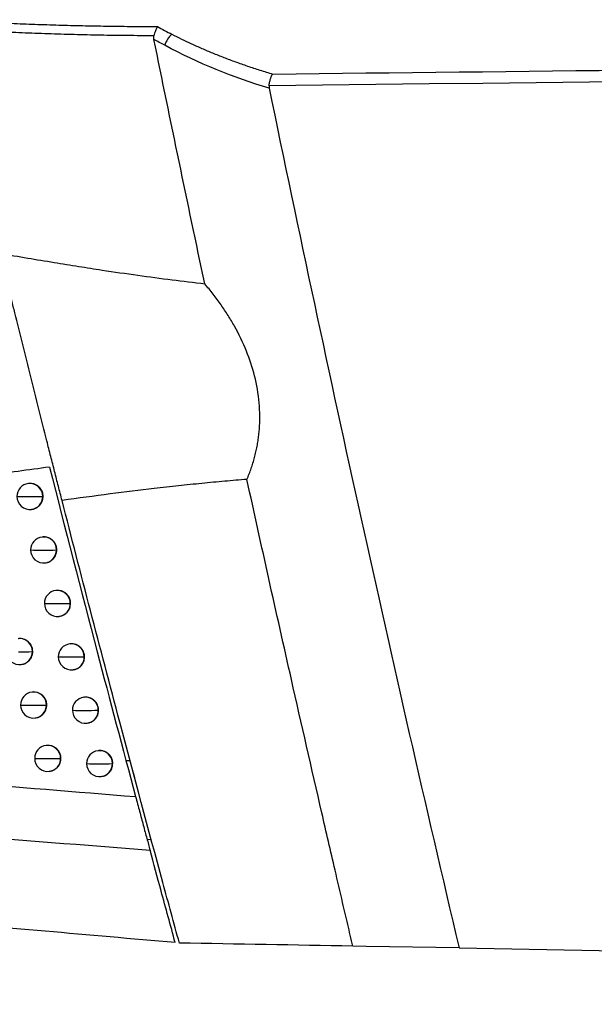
# Model space of a CAD drawing. Header units: millimetres. Extents: x 12 to 1209, y -252 to 1182.
# Tile 110 of 162: x 684 to 706, y 296 to 334. Entities that reach past the tile are written whole.
import ezdxf

# ---------------------------------------------------------------- set-up
doc = ezdxf.new("R2010")
doc.units = ezdxf.units.MM

msp = doc.modelspace()

# ---------------------------------------------------------------- linework, layer by layer
at = {"color": 7, "linetype": 'Continuous', "lineweight": 25}
for p, q in [((683.923, 316.481), (683.915, 316.48)), ((684.482, 315.986), (684.469, 315.984)), ((684.034, 315.488), (684.042, 315.488)), ((684.449, 314.428), (684.441, 314.427)), ((685.008, 313.932), (684.995, 313.93)), ((684.56, 313.434), (684.568, 313.435)), ((684.979, 312.375), (684.972, 312.374)), ((685.539, 311.879), (685.526, 311.878)), ((685.091, 311.381), (685.098, 311.382)), ((684.084, 310.028), (684.072, 310.027)), ((685.514, 310.323), (685.507, 310.322)), ((686.074, 309.828), (686.061, 309.826)), ((683.637, 309.53), (683.645, 309.531)), ((685.626, 309.33), (685.633, 309.33)), ((684.064, 308.474), (684.057, 308.473)), ((686.053, 308.273), (686.046, 308.272)), ((684.623, 307.978), (684.611, 307.976)), ((686.613, 307.777), (686.6, 307.776)), ((684.176, 307.48), (684.183, 307.481)), ((686.165, 307.279), (686.172, 307.28)), ((684.607, 306.424), (684.6, 306.424)), ((685.166, 305.929), (685.154, 305.927)), ((686.597, 306.224), (686.589, 306.223)), ((687.156, 305.728), (687.143, 305.726)), ((687.664, 305.844), (687.817, 305.842)), ((684.719, 305.431), (684.726, 305.432)), ((686.708, 305.23), (686.716, 305.231)), ((687.999, 305.179), (687.967, 305.351)), ((688.632, 302.806), (688.476, 302.807)), ((696.879, 298.71), (696.37, 298.719)), ((700.448, 298.648), (696.879, 298.71)), ((700.448, 298.648), (824.368, 296.485))]:
    msp.add_line(p, q, dxfattribs=at)
for centre, radius, start, end in [((690.062, 333.023), 0.955, 132.0057, 162.6704), ((683.975, 315.984), 0.5, 96.8344, 180.0429), ((683.972, 315.986), 0.498, 359.7837, 96.4941), ((683.975, 315.984), 0.5, 180.0429, 276.8344), ((683.806, 326.488), 10.509, 268.1948, 270.7077), ((684.041, 335.336), 19.358, 269.6886, 271.2684), ((683.973, 315.98), 0.496, 277.0812, 0.422), ((683.964, 315.983), 0.505, 0.1111, 0.1487), ((684.501, 313.93), 0.5, 96.8344, 180.0413), ((684.498, 313.932), 0.498, 359.7837, 96.4941), ((684.501, 313.93), 0.5, 180.0413, 276.8344), ((684.333, 324.644), 10.719, 268.2264, 270.6948), ((684.568, 333.581), 19.656, 269.6936, 271.2469), ((684.499, 313.926), 0.496, 277.0812, 0.4217), ((684.49, 313.929), 0.505, 0.1108, 0.1487), ((685.031, 311.878), 0.5, 96.8344, 180.0396), ((685.028, 311.879), 0.498, 359.7837, 96.4941), ((685.031, 311.878), 0.5, 180.0396, 276.8344), ((684.864, 322.81), 10.938, 268.2583, 270.6818), ((685.099, 331.842), 19.969, 269.6987, 271.2251), ((685.03, 311.874), 0.496, 277.0812, 0.4215), ((685.021, 311.876), 0.505, 0.1106, 0.1487), ((683.575, 310.029), 0.498, 359.7837, 96.4941), ((683.578, 310.027), 0.5, 180.0513, 276.8344), ((683.641, 327.772), 17.751, 269.6593, 271.3931), ((683.576, 310.023), 0.496, 277.0812, 0.4224), ((683.567, 310.026), 0.505, 0.1114, 0.1487), ((685.566, 309.826), 0.5, 96.8344, 180.0381), ((685.563, 309.828), 0.498, 359.7837, 96.4941), ((685.566, 309.826), 0.5, 180.0381, 276.8344), ((685.399, 320.988), 11.167, 268.2906, 270.6687), ((685.634, 330.121), 20.3, 269.7038, 271.203), ((685.564, 309.822), 0.496, 277.0812, 0.4213), ((685.555, 309.825), 0.505, 0.1104, 0.1487), ((684.116, 307.976), 0.5, 96.8344, 180.0494), ((684.113, 307.978), 0.498, 359.7837, 96.4941), ((686.105, 307.776), 0.5, 96.8344, 180.0365), ((686.102, 307.777), 0.498, 359.7837, 96.4941), ((684.116, 307.976), 0.5, 180.0494, 276.8344), ((683.945, 317.611), 9.641, 268.0439, 270.7685), ((684.18, 325.958), 17.987, 269.6641, 271.3722), ((684.115, 307.972), 0.496, 277.0812, 0.4218), ((684.106, 307.975), 0.505, 0.1109, 0.1487), ((686.105, 307.776), 0.5, 180.0365, 276.8344), ((685.939, 319.177), 11.407, 268.3232, 270.6554), ((686.174, 328.418), 20.647, 269.7091, 271.1807), ((686.104, 307.772), 0.496, 277.0812, 0.4212), ((686.094, 307.774), 0.505, 0.1103, 0.1487), ((684.659, 305.927), 0.5, 96.8344, 180.0476), ((684.656, 305.929), 0.498, 359.7837, 96.4941), ((684.659, 305.927), 0.5, 180.0476, 276.8344), ((684.489, 315.74), 9.819, 268.0752, 270.7556), ((684.724, 324.157), 18.235, 269.669, 271.351), ((684.658, 305.923), 0.496, 277.0812, 0.4214), ((684.649, 305.926), 0.505, 0.1105, 0.1487), ((686.649, 305.726), 0.5, 96.8344, 180.035), ((686.646, 305.728), 0.498, 359.7837, 96.4941), ((686.649, 305.726), 0.5, 180.035, 276.8344), ((686.483, 317.379), 11.657, 268.3561, 270.6421), ((686.719, 326.735), 21.014, 269.7144, 271.1581), ((686.647, 305.722), 0.496, 277.0812, 0.4211), ((686.638, 305.725), 0.505, 0.1102, 0.1487)]:
    msp.add_arc(centre, radius, start, end, dxfattribs=at)
for points, knots in [([(680.675, 334.291), (680.974, 334.273), (681.573, 334.235), (682.473, 334.188), (683.377, 334.146), (684.284, 334.111), (685.194, 334.083), (686.107, 334.06), (687.024, 334.043), (687.944, 334.032), (688.558, 334.03), (688.866, 334.029)], [0, 0, 0, 0, 0.109831, 0.21996, 0.330396, 0.441148, 0.552227, 0.663643, 0.775404, 0.88752, 1, 1, 1, 1]), ([(688.735, 333.673), (688.391, 333.675), (687.707, 333.679), (686.685, 333.694), (685.672, 333.716), (684.67, 333.745), (683.677, 333.783), (682.695, 333.828), (681.723, 333.879), (681.078, 333.921), (680.758, 333.941)], [0, 0, 0, 0, 0.129059, 0.256965, 0.383713, 0.509301, 0.633727, 0.756986, 0.879078, 1, 1, 1, 1]), ([(688.866, 334.029), (688.858, 334.013), (688.841, 333.982), (688.817, 333.927), (688.791, 333.859), (688.762, 333.774), (688.744, 333.707), (688.735, 333.673)], [0, 0, 0, 0, 0.162948, 0.330159, 0.500469, 0.748686, 1, 1, 1, 1]), ([(688.735, 333.537), (688.731, 333.561), (688.723, 333.606), (688.731, 333.652), (688.735, 333.673)], [0, 0, 0, 0, 0.523254, 1, 1, 1, 1]), ([(689.423, 333.732), (689.545, 333.671), (689.794, 333.546), (690.176, 333.366), (690.574, 333.187), (690.989, 333.012), (691.419, 332.84), (691.865, 332.672), (692.327, 332.51), (692.805, 332.352), (693.13, 332.255), (693.294, 332.206)], [0, 0, 0, 0, 0.096864, 0.197282, 0.301256, 0.408792, 0.519893, 0.634562, 0.752802, 0.874614, 1, 1, 1, 1]), ([(693.294, 332.206), (702.84, 332.311), (721.53, 332.517), (748.959, 332.833), (775.181, 333.145), (800.195, 333.452), (816.468, 333.66), (824.403, 333.762)], [0, 0, 0, 0, 0.218427, 0.42764, 0.62764, 0.818427, 1, 1, 1, 1]), ([(693.154, 331.758), (693.157, 331.779), (693.163, 331.823), (693.176, 331.89), (693.192, 331.958), (693.21, 332.02), (693.229, 332.078), (693.252, 332.133), (693.275, 332.176), (693.289, 332.198), (693.294, 332.206)], [0, 0, 0, 0, 0.112333, 0.233533, 0.362946, 0.49951, 0.609948, 0.749874, 0.91244, 1, 1, 1, 1]), ([(682.831, 325.322), (683.185, 325.261), (683.874, 325.142), (684.881, 324.974), (685.832, 324.821), (686.905, 324.654), (688.097, 324.48), (689.41, 324.303), (690.268, 324.201), (690.687, 324.151)], [0, 0, 0, 0, 0.13576, 0.264367, 0.385789, 0.499995, 0.674192, 0.840873, 1, 1, 1, 1]), ([(685.208, 315.831), (685.185, 315.922), (685.139, 316.103), (685.068, 316.38), (684.997, 316.66), (684.924, 316.945), (684.851, 317.233), (684.777, 317.525), (684.701, 317.822), (684.55, 318.42), (684.318, 319.337), (684.006, 320.581), (683.696, 321.824), (683.453, 322.801), (683.276, 323.516), (683.16, 323.984), (683.048, 324.441), (682.937, 324.889), (682.867, 325.177), (682.831, 325.322)], [0, 0, 0, 0, 0.031321, 0.06254, 0.09369, 0.124806, 0.155921, 0.18707, 0.218285, 0.249602, 0.374508, 0.499443, 0.624473, 0.749584, 0.799792, 0.849797, 0.899738, 0.949759, 1, 1, 1, 1]), ([(692.305, 316.641), (692.334, 316.71), (692.392, 316.847), (692.469, 317.057), (692.538, 317.268), (692.599, 317.481), (692.652, 317.695), (692.697, 317.91), (692.734, 318.126), (692.763, 318.343), (692.808, 318.824), (692.802, 319.588), (692.625, 320.608), (692.297, 321.598), (691.928, 322.361), (691.584, 322.94), (691.312, 323.35), (691.013, 323.757), (690.797, 324.018), (690.687, 324.151)], [0, 0, 0, 0, 0.029127, 0.057857, 0.086222, 0.114255, 0.141988, 0.169455, 0.196691, 0.22373, 0.250608, 0.37479, 0.500547, 0.622066, 0.750892, 0.810056, 0.871229, 0.934513, 1, 1, 1, 1]), ([(684.726, 317.115), (683.921, 317.003), (682.53, 316.809), (680.774, 316.565), (679.248, 316.353), (677.727, 316.148), (676.041, 315.925), (674.336, 315.707), (671.589, 315.374), (667.912, 314.966), (664.842, 314.726), (663.386, 314.612)], [0, 0, 0, 0, 0.112565, 0.194569, 0.245792, 0.326564, 0.407832, 0.48243, 0.566022, 0.794109, 1, 1, 1, 1]), ([(684.726, 317.115), (685.332, 314.75), (686.414, 310.527), (687.537, 306.314), (688.031, 304.461)], [0, 0, 0, 0, 0.559962, 1, 1, 1, 1]), ([(684.482, 315.986), (684.477, 316.039), (684.466, 316.154), (684.389, 316.287), (684.296, 316.379), (684.205, 316.437), (684.098, 316.475), (684.001, 316.49), (683.943, 316.481), (683.923, 316.477)], [0, 0, 0, 0, 0.19026, 0.408166, 0.528092, 0.655029, 0.788982, 0.929951, 1, 1, 1, 1]), ([(692.305, 316.641), (692.021, 316.617), (691.445, 316.569), (690.569, 316.486), (689.667, 316.392), (688.493, 316.26), (687.003, 316.077), (685.825, 315.916), (685.208, 315.831)], [0, 0, 0, 0, 0.119428, 0.2425545, 0.3694122, 0.5000339, 0.7382751, 1, 1, 1, 1]), ([(696.37, 298.719), (696.337, 298.858), (696.272, 299.136), (696.142, 299.693), (695.947, 300.528), (695.615, 301.954), (694.955, 304.808), (694.105, 308.534), (693.148, 312.803), (692.585, 315.367), (692.305, 316.641)], [0, 0, 0, 0, 0.023324, 0.046648, 0.093296, 0.163268, 0.285719, 0.571437, 0.787175, 1, 1, 1, 1]), ([(684.041, 315.493), (684.065, 315.495), (684.129, 315.501), (684.224, 315.543), (684.316, 315.607), (684.404, 315.705), (684.47, 315.833), (684.478, 315.939), (684.482, 315.986)], [0, 0, 0, 0, 0.099051, 0.266764, 0.421556, 0.563416, 0.807351, 1, 1, 1, 1]), ([(689.713, 298.835), (689.501, 299.609), (688.727, 302.436), (687.586, 306.693), (686.299, 311.585), (685.57, 314.423), (685.208, 315.831)], [0, 0, 0, 0, 0.1369337, 0.5000099, 0.7519164, 1, 1, 1, 1]), ([(685.008, 313.932), (685.003, 313.985), (684.992, 314.101), (684.915, 314.233), (684.822, 314.325), (684.731, 314.383), (684.624, 314.421), (684.527, 314.436), (684.469, 314.427), (684.449, 314.424)], [0, 0, 0, 0, 0.190371, 0.408312, 0.528228, 0.655139, 0.789047, 0.929955, 1, 1, 1, 1]), ([(684.567, 313.439), (684.591, 313.441), (684.655, 313.447), (684.75, 313.489), (684.842, 313.553), (684.93, 313.651), (684.996, 313.779), (685.004, 313.885), (685.008, 313.932)], [0, 0, 0, 0, 0.098854, 0.26642, 0.421123, 0.562952, 0.807001, 1, 1, 1, 1]), ([(685.539, 311.879), (685.534, 311.933), (685.523, 312.048), (685.445, 312.181), (685.352, 312.273), (685.261, 312.331), (685.155, 312.368), (685.058, 312.384), (684.999, 312.374), (684.98, 312.371)], [0, 0, 0, 0, 0.190479, 0.408454, 0.528361, 0.655245, 0.78911, 0.929959, 1, 1, 1, 1]), ([(685.098, 311.386), (685.123, 311.389), (685.187, 311.395), (685.304, 311.447), (685.423, 311.544), (685.519, 311.698), (685.531, 311.814), (685.539, 311.879)], [0, 0, 0, 0, 0.104963, 0.267994, 0.522054, 0.732841, 1, 1, 1, 1]), ([(684.084, 310.028), (684.079, 310.082), (684.068, 310.197), (683.991, 310.329), (683.899, 310.421), (683.808, 310.48), (683.701, 310.518), (683.604, 310.533), (683.546, 310.524), (683.526, 310.52)], [0, 0, 0, 0, 0.189834, 0.407607, 0.52757, 0.654611, 0.788732, 0.929934, 1, 1, 1, 1]), ([(683.644, 309.536), (683.668, 309.538), (683.732, 309.544), (683.827, 309.586), (683.919, 309.65), (684.006, 309.748), (684.072, 309.876), (684.081, 309.982), (684.084, 310.028)], [0, 0, 0, 0, 0.099026, 0.266753, 0.421557, 0.563426, 0.807369, 1, 1, 1, 1]), ([(686.074, 309.828), (686.068, 309.881), (686.057, 309.996), (685.98, 310.129), (685.887, 310.221), (685.796, 310.279), (685.69, 310.317), (685.592, 310.332), (685.534, 310.323), (685.514, 310.319)], [0, 0, 0, 0, 0.190586, 0.408594, 0.528492, 0.65535, 0.789173, 0.929964, 1, 1, 1, 1]), ([(685.632, 309.335), (685.659, 309.338), (685.722, 309.344), (685.825, 309.389), (685.922, 309.461), (685.995, 309.551), (686.057, 309.668), (686.067, 309.765), (686.074, 309.828)], [0, 0, 0, 0, 0.109136, 0.262966, 0.459255, 0.603133, 0.741397, 1, 1, 1, 1]), ([(684.623, 307.978), (684.618, 308.031), (684.607, 308.146), (684.53, 308.279), (684.437, 308.371), (684.346, 308.429), (684.24, 308.467), (684.143, 308.483), (684.084, 308.473), (684.065, 308.47)], [0, 0, 0, 0, 0.189956, 0.407767, 0.527719, 0.65473, 0.788803, 0.929937, 1, 1, 1, 1]), ([(686.613, 307.777), (686.608, 307.831), (686.597, 307.946), (686.519, 308.079), (686.426, 308.171), (686.335, 308.229), (686.229, 308.266), (686.131, 308.282), (686.073, 308.272), (686.054, 308.269)], [0, 0, 0, 0, 0.1906902, 0.4087311, 0.5286199, 0.6554528, 0.7892346, 0.9299688, 1, 1, 1, 1]), ([(684.183, 307.485), (684.206, 307.487), (684.271, 307.493), (684.365, 307.535), (684.457, 307.6), (684.545, 307.697), (684.611, 307.825), (684.619, 307.931), (684.623, 307.978)], [0, 0, 0, 0, 0.098784, 0.266333, 0.42103, 0.562862, 0.806944, 1, 1, 1, 1]), ([(686.171, 307.285), (686.198, 307.287), (686.261, 307.293), (686.364, 307.339), (686.461, 307.41), (686.534, 307.501), (686.596, 307.618), (686.606, 307.714), (686.613, 307.777)], [0, 0, 0, 0, 0.108745, 0.262441, 0.459257, 0.603111, 0.741365, 1, 1, 1, 1]), ([(660.74, 307.275), (665.239, 306.706), (674.238, 305.569), (683.433, 304.83), (688.031, 304.461)], [0, 0, 0, 0, 0.499942, 1, 1, 1, 1]), ([(685.166, 305.929), (685.161, 305.982), (685.15, 306.097), (685.073, 306.23), (684.98, 306.322), (684.889, 306.38), (684.783, 306.418), (684.686, 306.433), (684.627, 306.424), (684.608, 306.421)], [0, 0, 0, 0, 0.190075, 0.407923, 0.527865, 0.654847, 0.788872, 0.929941, 1, 1, 1, 1]), ([(684.726, 305.436), (684.749, 305.438), (684.813, 305.444), (684.908, 305.486), (685, 305.55), (685.088, 305.647), (685.154, 305.776), (685.162, 305.882), (685.166, 305.929)], [0, 0, 0, 0, 0.0985671, 0.2659571, 0.4205568, 0.5623564, 0.8065617, 1, 1, 1, 1]), ([(687.156, 305.728), (687.151, 305.782), (687.14, 305.897), (687.063, 306.03), (686.969, 306.122), (686.879, 306.18), (686.772, 306.217), (686.675, 306.232), (686.617, 306.223), (686.597, 306.22)], [0, 0, 0, 0, 0.1907927, 0.4088656, 0.5287456, 0.6555536, 0.7892951, 0.9299736, 1, 1, 1, 1]), ([(658.683, 305.493), (663.606, 304.858), (673.455, 303.589), (683.541, 302.8), (688.585, 302.405)], [0, 0, 0, 0, 0.499899, 1, 1, 1, 1]), ([(686.715, 305.235), (686.741, 305.238), (686.804, 305.244), (686.907, 305.29), (687.005, 305.361), (687.077, 305.452), (687.14, 305.568), (687.15, 305.665), (687.156, 305.728)], [0, 0, 0, 0, 0.108394, 0.261971, 0.45926, 0.603091, 0.741337, 1, 1, 1, 1]), ([(688.031, 304.461), (688.082, 304.27), (688.185, 303.888), (688.327, 303.358), (688.467, 302.839), (688.546, 302.55), (688.585, 302.405)], [0, 0, 0, 0, 0.249768, 0.499944, 0.750056, 1, 1, 1, 1]), ([(689.552, 298.854), (689.371, 299.517), (689.047, 300.7), (688.726, 301.884), (688.585, 302.405)], [0, 0, 0, 0, 0.560003, 1, 1, 1, 1]), ([(689.552, 298.854), (686.225, 299.145), (679.573, 299.727), (667.778, 300.759), (659.411, 301.491), (654.298, 301.938)], [0, 0, 0, 0, 0.280065, 0.560005, 1, 1, 1, 1])]:
    msp.add_open_spline(points, degree=3, knots=knots, dxfattribs=at)
for points in [[(688.866, 334.029), (689.05, 333.927), (689.236, 333.828), (689.423, 333.732)], [(690.687, 324.151), (690.024, 327.277), (689.373, 330.405), (688.735, 333.537)], [(689.151, 333.307), (689.012, 333.382), (688.873, 333.458), (688.735, 333.537)], [(693.158, 331.662), (691.794, 332.072), (690.449, 332.611), (689.151, 333.307)], [(824.368, 333.286), (780.631, 332.729), (736.893, 332.227), (693.154, 331.758)], [(693.154, 331.758), (693.15, 331.726), (693.152, 331.694), (693.158, 331.662)], [(693.158, 331.662), (695.433, 320.623), (697.863, 309.618), (700.448, 298.648)], [(696.37, 298.719), (694.149, 298.758), (691.93, 298.797), (689.713, 298.835)]]:
    msp.add_open_spline(points, degree=3, dxfattribs=at)

doc.saveas('drawing.dxf')
